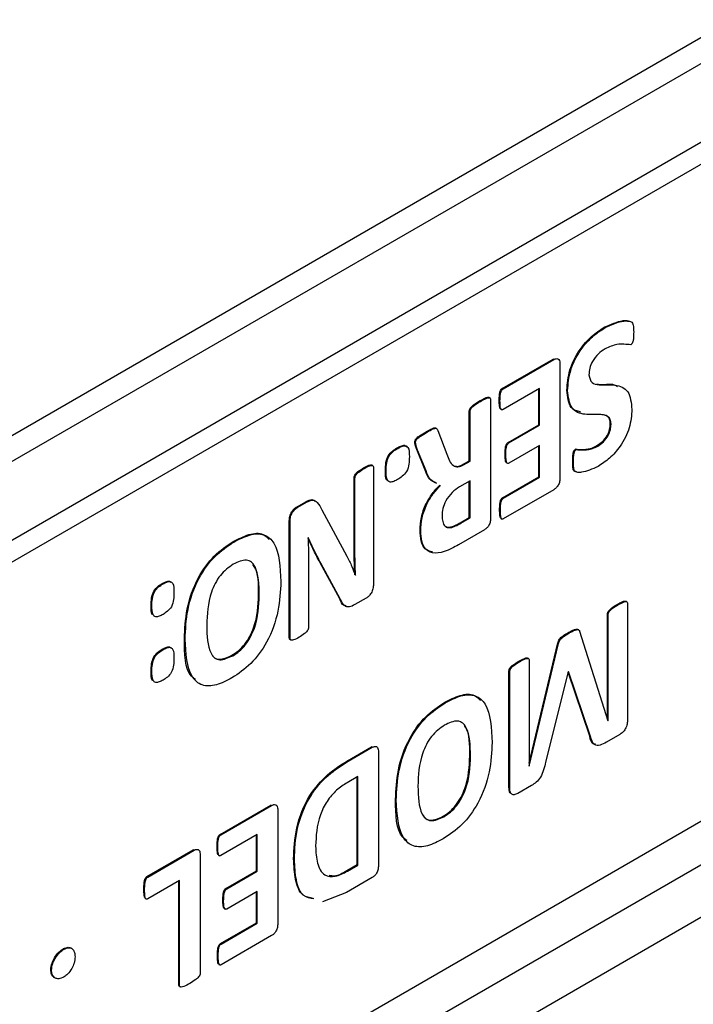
# Model space of a CAD drawing. Header units: inches. Extents: x 0 to 5766, y -2164 to 1330.
# Tile 15 of 210: x 479 to 504, y 946 to 983. Entities that reach past the tile are written whole.
import ezdxf

# ---------------------------------------------------------------- set-up
doc = ezdxf.new("R2010")
doc.units = ezdxf.units.IN
doc.header["$MEASUREMENT"] = 0

msp = doc.modelspace()

# ---------------------------------------------------------------- linework, layer by layer
at = {"color": 7, "linetype": 'Continuous', "lineweight": 25}
for p, q in [((703.445, 1096.464), (383.833, 912.002)), ((388.076, 915.43), (699.203, 1094.996)), ((703.445, 1066.575), (383.833, 882.112)), ((704.294, 1065.105), (384.681, 880.643)), ((542.225, 1000.477), (386.661, 910.694)), ((542.932, 1000.069), (387.368, 910.286)), ((387.368, 885.787), (542.932, 975.569)), ((500.499, 971.551), (500.471, 971.568)), ((496.662, 969.282), (498.558, 970.377)), ((496.69, 969.266), (498.586, 970.36)), ((498.586, 970.36), (498.558, 970.377)), ((498.814, 970.181), (498.814, 965.949)), ((496.69, 969.266), (496.662, 969.282)), ((498.049, 969.278), (496.69, 968.494)), ((498.021, 967.925), (498.021, 969.262)), ((498.049, 967.908), (498.049, 969.278)), ((499.102, 969.202), (499.074, 969.218)), ((495.844, 968.8), (495.816, 968.816)), ((496.205, 968.925), (496.17, 968.946)), ((496.227, 968.863), (496.227, 964.456)), ((496.576, 968.814), (496.548, 968.83)), ((495.431, 966.588), (495.431, 968.436)), ((495.459, 968.42), (495.431, 968.436)), ((495.459, 966.571), (495.459, 968.42)), ((496.604, 968.508), (496.639, 968.488)), ((493.852, 967.65), (493.823, 967.666)), ((494.213, 967.784), (494.178, 967.804)), ((494.251, 967.716), (494.59, 966.827)), ((496.88, 967.266), (498.021, 967.925)), ((496.908, 967.25), (498.049, 967.908)), ((498.049, 967.908), (498.021, 967.925)), ((500.724, 967.944), (500.695, 967.96)), ((492.761, 967.047), (492.733, 967.064)), ((493.426, 967.255), (493.398, 967.271)), ((493.789, 966.228), (493.47, 967.001)), ((493.498, 966.985), (493.47, 967.001)), ((493.817, 966.212), (493.498, 966.985)), ((496.908, 967.25), (496.88, 967.266)), ((498.049, 967.154), (496.908, 966.495)), ((498.021, 965.985), (498.021, 967.137)), ((498.049, 965.969), (498.049, 967.154)), ((499.42, 967), (499.391, 967.016)), ((500.225, 967.135), (500.197, 967.151)), ((495.192, 966.45), (495.431, 966.588)), ((495.22, 966.434), (495.459, 966.571)), ((495.459, 966.571), (495.431, 966.588)), ((496.795, 966.809), (496.767, 966.825)), ((491.512, 966.3), (491.483, 966.316)), ((491.829, 966.405), (491.794, 966.425)), ((491.853, 966.336), (491.853, 961.973)), ((492.327, 966.208), (492.299, 966.224)), ((493.817, 966.212), (493.789, 966.228)), ((495.22, 966.434), (495.192, 966.45)), ((496.822, 966.51), (496.858, 966.49)), ((499.32, 966.541), (499.292, 966.558)), ((491.133, 963.413), (491.133, 965.953)), ((491.161, 965.936), (491.133, 965.953)), ((491.161, 963.396), (491.161, 965.936)), ((495.459, 965.832), (495.068, 965.607)), ((495.459, 964.455), (495.459, 965.832)), ((496.673, 965.207), (498.021, 965.985)), ((496.701, 965.191), (498.049, 965.969)), ((498.049, 965.969), (498.021, 965.985)), ((495.431, 964.471), (495.431, 965.816)), ((498.586, 965.506), (496.701, 964.418)), ((496.701, 965.191), (496.673, 965.207)), ((489, 964.868), (489.327, 965.057)), ((489.028, 964.852), (489, 964.868)), ((489.028, 964.852), (489.356, 965.041)), ((489.356, 965.041), (489.327, 965.057)), ((489.922, 964.752), (490.861, 963.024)), ((496.591, 964.745), (496.562, 964.761)), ((495.087, 964.273), (495.431, 964.471)), ((495.115, 964.257), (495.459, 964.455)), ((495.431, 964.471), (495.459, 964.455)), ((496.618, 964.432), (496.653, 964.411)), ((488.711, 959.985), (488.711, 964.348)), ((488.74, 964.332), (488.711, 964.348)), ((488.74, 959.969), (488.74, 964.332)), ((494.748, 964.119), (494.776, 964.102)), ((495.999, 964.013), (495.022, 963.449)), ((495.087, 964.273), (495.115, 964.257)), ((489.416, 963.729), (489.413, 963.727)), ((493.621, 963.973), (493.593, 963.989)), ((486.643, 963.555), (486.615, 963.571)), ((491.161, 963.396), (491.133, 963.413)), ((489.432, 962.646), (489.432, 960.368)), ((490.593, 961.431), (489.859, 962.783)), ((489.887, 962.767), (489.859, 962.783)), ((490.621, 961.415), (489.887, 962.767)), ((491.184, 962.318), (491.175, 962.324)), ((491.179, 962.315), (491.184, 962.318)), ((483.998, 961.99), (483.969, 962.006)), ((487.563, 961.585), (487.592, 961.568)), ((490.621, 961.415), (490.593, 961.431)), ((491.576, 961.46), (491.164, 961.223)), ((483.583, 961.188), (483.554, 961.204)), ((500.978, 961.211), (500.949, 961.227)), ((501.317, 961.326), (501.281, 961.346)), ((501.34, 961.262), (501.34, 956.936)), ((500.585, 956.96), (500.585, 960.858)), ((500.613, 960.842), (500.585, 960.858)), ((500.613, 956.893), (500.613, 960.842)), ((488.74, 959.969), (488.711, 959.985)), ((499.16, 960.161), (499.131, 960.178)), ((499.518, 960.275), (499.483, 960.296)), ((499.55, 960.226), (500.607, 956.889)), ((484.822, 959.934), (484.794, 959.95)), ((488.739, 959.916), (488.775, 959.895)), ((497.666, 955.306), (498.738, 959.789)), ((497.672, 955.195), (498.766, 959.773)), ((498.766, 959.773), (498.738, 959.789)), ((483.998, 959.536), (483.969, 959.553)), ((486.571, 959.328), (486.599, 959.312)), ((497.642, 959.205), (497.607, 959.225)), ((497.304, 959.09), (497.276, 959.107)), ((497.666, 959.141), (497.666, 955.192)), ((483.583, 958.738), (483.554, 958.754)), ((496.911, 954.413), (496.911, 958.738)), ((496.939, 958.722), (496.911, 958.738)), ((496.939, 954.397), (496.939, 958.722)), ((499.125, 958.716), (498.279, 955.342)), ((499.925, 956.318), (499.121, 958.701)), ((499.137, 958.723), (499.125, 958.716)), ((499.954, 956.302), (499.137, 958.723)), ((494.528, 957.553), (494.5, 957.569)), ((500.613, 956.893), (500.605, 956.898)), ((500.607, 956.889), (500.613, 956.893)), ((499.954, 956.302), (499.925, 956.318)), ((501.05, 956.376), (500.549, 956.086)), ((490.88, 955.393), (491.782, 955.914)), ((491.81, 955.897), (491.782, 955.914)), ((490.908, 955.377), (491.81, 955.897)), ((492.038, 955.718), (492.038, 951.486)), ((495.448, 955.583), (495.476, 955.567)), ((490.908, 955.377), (490.88, 955.393)), ((497.672, 955.195), (497.666, 955.198)), ((497.666, 955.192), (497.672, 955.195)), ((491.273, 954.807), (490.874, 954.576)), ((491.245, 951.522), (491.245, 954.791)), ((491.273, 951.506), (491.273, 954.807)), ((497.759, 954.476), (497.243, 954.179)), ((496.939, 954.397), (496.911, 954.413)), ((486.128, 952.651), (488.024, 953.745)), ((486.156, 952.634), (488.053, 953.729)), ((488.053, 953.729), (488.024, 953.745)), ((492.707, 953.932), (492.679, 953.948)), ((488.281, 953.549), (488.281, 949.317)), ((494.456, 953.326), (494.484, 953.31)), ((486.156, 952.634), (486.128, 952.651)), ((487.515, 952.646), (486.156, 951.862)), ((487.487, 951.293), (487.487, 952.63)), ((487.515, 951.277), (487.515, 952.646)), ((483.4, 951.076), (485.129, 952.074)), ((483.428, 951.059), (485.157, 952.058)), ((485.157, 952.058), (485.129, 952.074)), ((485.385, 951.878), (485.385, 947.47)), ((486.043, 952.182), (486.015, 952.198)), ((486.07, 951.876), (486.106, 951.856)), ((488.901, 951.72), (488.873, 951.736)), ((490.857, 951.298), (491.245, 951.522)), ((491.245, 951.522), (491.273, 951.506)), ((486.347, 950.635), (487.487, 951.293)), ((486.375, 950.618), (487.515, 951.277)), ((487.515, 951.277), (487.487, 951.293)), ((490.857, 951.298), (490.885, 951.282)), ((490.885, 951.282), (491.273, 951.506)), ((483.428, 951.059), (483.4, 951.076)), ((484.615, 950.931), (483.428, 950.246)), ((484.586, 947.041), (484.586, 950.914)), ((484.615, 947.025), (484.615, 950.931)), ((491.81, 951.043), (490.842, 950.484)), ((483.31, 950.579), (483.282, 950.596)), ((486.375, 950.618), (486.347, 950.635)), ((487.515, 950.522), (486.375, 949.864)), ((487.487, 949.353), (487.487, 950.506)), ((487.515, 949.337), (487.515, 950.522)), ((490.842, 950.484), (489.957, 950.138)), ((483.339, 950.259), (483.374, 950.238)), ((486.261, 950.177), (486.233, 950.193)), ((486.289, 949.878), (486.324, 949.858)), ((486.14, 948.576), (487.487, 949.353)), ((486.168, 948.559), (487.515, 949.337)), ((487.515, 949.337), (487.487, 949.353)), ((486.168, 948.559), (486.14, 948.576)), ((488.053, 948.874), (486.168, 947.787)), ((480.305, 948.365), (480.276, 948.382)), ((480.6, 948.388), (480.564, 948.409)), ((479.972, 948.026), (479.944, 948.042)), ((486.057, 948.113), (486.029, 948.129)), ((479.836, 947.582), (479.808, 947.599)), ((486.084, 947.8), (486.12, 947.78)), ((479.973, 947.289), (479.945, 947.306)), ((484.615, 947.025), (484.586, 947.041)), ((484.61, 946.98), (484.646, 946.96))]:
    msp.add_line(p, q, dxfattribs=at)
for points, knots in [([(500.471, 971.568), (500.709, 971.673), (501.013, 971.808), (501.309, 971.826), (501.372, 971.801), (501.383, 971.797)], [0, 0, 0, 0, 0.745352, 0.95518, 1, 1, 1, 1]), ([(500.499, 971.551), (500.741, 971.663), (501.05, 971.807), (501.365, 971.798), (501.521, 971.77), (501.567, 971.592), (501.567, 971.456), (501.567, 971.387)], [0, 0, 0, 0, 0.499354, 0.639929, 0.750233, 0.874437, 1, 1, 1, 1]), ([(499.074, 969.218), (499.093, 969.466), (499.131, 969.96), (499.51, 970.711), (499.991, 971.251), (500.311, 971.462), (500.471, 971.568)], [0, 0, 0, 0, 0.279874, 0.558805, 0.779153, 1, 1, 1, 1]), ([(499.102, 969.202), (499.121, 969.449), (499.159, 969.944), (499.539, 970.695), (500.02, 971.234), (500.339, 971.446), (500.499, 971.551)], [0, 0, 0, 0, 0.279874, 0.558805, 0.779153, 1, 1, 1, 1]), ([(501.567, 971.387), (501.566, 971.308), (501.564, 971.19), (501.548, 971.053), (501.523, 970.986), (501.505, 970.955), (501.482, 970.928), (501.465, 970.916), (501.456, 970.91)], [0, 0, 0, 0, 0.500032, 0.749782, 0.812239, 0.87493, 0.937426, 1, 1, 1, 1]), ([(500.497, 970.754), (500.412, 970.698), (500.242, 970.586), (500.029, 970.32), (499.914, 970.03), (499.903, 969.869), (499.898, 969.789)], [0, 0, 0, 0, 0.280491, 0.559638, 0.779573, 1, 1, 1, 1]), ([(501.456, 970.91), (501.373, 970.917), (501.206, 970.931), (500.899, 970.942), (500.649, 970.825), (500.497, 970.754)], [0, 0, 0, 0, 0.279033, 0.560266, 1, 1, 1, 1]), ([(498.586, 970.36), (498.623, 970.377), (498.698, 970.409), (498.781, 970.371), (498.811, 970.281), (498.813, 970.214), (498.814, 970.181)], [0, 0, 0, 0, 0.27961, 0.558065, 0.778931, 1, 1, 1, 1]), ([(499.898, 969.789), (499.925, 969.678), (499.979, 969.453), (500.379, 969.402), (500.873, 969.448), (501.423, 969.239), (501.476, 968.748), (501.502, 968.502)], [0, 0, 0, 0, 0.1232434, 0.2489413, 0.5011864, 0.750755, 1, 1, 1, 1]), ([(496.548, 968.83), (496.549, 968.905), (496.551, 969.017), (496.575, 969.157), (496.613, 969.243), (496.646, 969.269), (496.662, 969.282)], [0, 0, 0, 0, 0.501113, 0.751052, 0.875779, 1, 1, 1, 1]), ([(496.576, 968.814), (496.578, 968.888), (496.58, 969), (496.603, 969.14), (496.642, 969.227), (496.674, 969.253), (496.69, 969.266)], [0, 0, 0, 0, 0.501113, 0.751052, 0.875779, 1, 1, 1, 1]), ([(499.594, 968.399), (499.459, 968.437), (499.141, 968.528), (499.098, 968.966), (499.074, 969.218)], [0, 0, 0, 0, 0.424659, 1, 1, 1, 1]), ([(500.724, 967.944), (500.719, 968.005), (500.709, 968.129), (500.581, 968.275), (500.249, 968.333), (499.743, 968.274), (499.19, 968.471), (499.131, 968.958), (499.102, 969.202)], [0, 0, 0, 0, 0.06263, 0.12528, 0.250665, 0.502346, 0.751486, 1, 1, 1, 1]), ([(500.185, 969.459), (500.206, 969.451), (500.401, 969.384), (500.727, 969.503), (500.92, 969.382), (500.958, 969.358)], [0, 0, 0, 0, 0.089308, 0.821319, 1, 1, 1, 1]), ([(495.431, 968.436), (495.434, 968.46), (495.439, 968.507), (495.502, 968.598), (495.63, 968.703), (495.741, 968.771), (495.816, 968.816)], [0, 0, 0, 0, 0.1242373, 0.2488595, 0.4989593, 1, 1, 1, 1]), ([(495.459, 968.42), (495.462, 968.443), (495.468, 968.49), (495.531, 968.582), (495.658, 968.687), (495.77, 968.755), (495.844, 968.8)], [0, 0, 0, 0, 0.1242373, 0.2488595, 0.4989593, 1, 1, 1, 1]), ([(495.816, 968.816), (495.888, 968.855), (495.998, 968.913), (496.126, 968.964), (496.162, 968.944), (496.171, 968.939)], [0, 0, 0, 0, 0.600134, 0.899378, 1, 1, 1, 1]), ([(495.844, 968.8), (495.918, 968.84), (496.029, 968.901), (496.156, 968.943), (496.22, 968.925), (496.225, 968.884), (496.227, 968.863)], [0, 0, 0, 0, 0.500907, 0.750674, 0.875203, 1, 1, 1, 1]), ([(496.609, 968.509), (496.601, 968.514), (496.572, 968.535), (496.553, 968.652), (496.55, 968.759), (496.548, 968.83)], [0, 0, 0, 0, 0.10871, 0.405302, 1, 1, 1, 1]), ([(496.69, 968.494), (496.674, 968.488), (496.642, 968.478), (496.603, 968.519), (496.579, 968.631), (496.578, 968.741), (496.576, 968.814)], [0, 0, 0, 0, 0.123924, 0.248751, 0.498743, 1, 1, 1, 1]), ([(501.502, 968.502), (501.485, 968.278), (501.451, 967.83), (501.111, 967.145), (500.672, 966.659), (500.382, 966.468), (500.237, 966.372)], [0, 0, 0, 0, 0.2799812, 0.5588754, 0.7791587, 1, 1, 1, 1]), ([(500.695, 967.96), (500.69, 968.022), (500.68, 968.145), (500.571, 968.276), (500.453, 968.293), (500.382, 968.303)], [0, 0, 0, 0, 0.286703, 0.573499, 1, 1, 1, 1]), ([(493.398, 967.271), (493.399, 967.296), (493.4, 967.333), (493.428, 967.387), (493.484, 967.45), (493.618, 967.549), (493.741, 967.619), (493.823, 967.666)], [0, 0, 0, 0, 0.124503, 0.18703, 0.249645, 0.49954, 1, 1, 1, 1]), ([(493.823, 967.666), (493.898, 967.709), (494.011, 967.772), (494.144, 967.827), (494.174, 967.802), (494.179, 967.798)], [0, 0, 0, 0, 0.624742, 0.934939, 1, 1, 1, 1]), ([(493.852, 967.65), (493.928, 967.695), (494.042, 967.761), (494.18, 967.808), (494.233, 967.77), (494.245, 967.734), (494.251, 967.716)], [0, 0, 0, 0, 0.501205, 0.750064, 0.87445, 1, 1, 1, 1]), ([(500.197, 967.151), (500.268, 967.198), (500.41, 967.291), (500.587, 967.516), (500.682, 967.759), (500.691, 967.893), (500.695, 967.96)], [0, 0, 0, 0, 0.280517, 0.559772, 0.779537, 1, 1, 1, 1]), ([(500.225, 967.135), (500.296, 967.181), (500.438, 967.275), (500.615, 967.5), (500.71, 967.742), (500.719, 967.877), (500.724, 967.944)], [0, 0, 0, 0, 0.280517, 0.559772, 0.779537, 1, 1, 1, 1]), ([(493.426, 967.255), (493.427, 967.28), (493.428, 967.317), (493.457, 967.371), (493.513, 967.434), (493.647, 967.532), (493.77, 967.603), (493.852, 967.65)], [0, 0, 0, 0, 0.124503, 0.18703, 0.249645, 0.49954, 1, 1, 1, 1]), ([(492.299, 966.224), (492.301, 966.321), (492.305, 966.456), (492.346, 966.644), (492.415, 966.805), (492.561, 966.957), (492.675, 967.028), (492.733, 967.064)], [0, 0, 0, 0, 0.314048, 0.437615, 0.56077, 0.779542, 1, 1, 1, 1]), ([(492.327, 966.208), (492.329, 966.305), (492.333, 966.44), (492.375, 966.628), (492.443, 966.789), (492.589, 966.941), (492.703, 967.012), (492.761, 967.047)], [0, 0, 0, 0, 0.314048, 0.437615, 0.56077, 0.779542, 1, 1, 1, 1]), ([(492.733, 967.064), (492.78, 967.089), (492.875, 967.138), (493.015, 967.182), (493.069, 967.131), (493.094, 967.107)], [0, 0, 0, 0, 0.353747, 0.706782, 1, 1, 1, 1]), ([(492.761, 967.047), (492.809, 967.073), (492.904, 967.123), (493.047, 967.163), (493.193, 967.058), (493.193, 966.865), (493.193, 966.73)], [0, 0, 0, 0, 0.187728, 0.375077, 0.560442, 1, 1, 1, 1]), ([(493.47, 967.001), (493.452, 967.047), (493.419, 967.129), (493.404, 967.228), (493.398, 967.271)], [0, 0, 0, 0, 0.560452, 1, 1, 1, 1]), ([(493.498, 966.985), (493.48, 967.031), (493.447, 967.113), (493.432, 967.211), (493.426, 967.255)], [0, 0, 0, 0, 0.560452, 1, 1, 1, 1]), ([(496.767, 966.825), (496.768, 966.898), (496.769, 967.008), (496.793, 967.145), (496.833, 967.23), (496.864, 967.254), (496.88, 967.266)], [0, 0, 0, 0, 0.501289, 0.751192, 0.876048, 1, 1, 1, 1]), ([(496.795, 966.809), (496.796, 966.882), (496.798, 966.991), (496.822, 967.129), (496.861, 967.213), (496.893, 967.238), (496.908, 967.25)], [0, 0, 0, 0, 0.501289, 0.751192, 0.876048, 1, 1, 1, 1]), ([(499.292, 966.558), (499.293, 966.633), (499.295, 966.747), (499.308, 966.878), (499.328, 966.942), (499.344, 966.973), (499.367, 967), (499.383, 967.011), (499.391, 967.016)], [0, 0, 0, 0, 0.499949, 0.749627, 0.812276, 0.874942, 0.937241, 1, 1, 1, 1]), ([(499.32, 966.541), (499.321, 966.617), (499.323, 966.731), (499.337, 966.862), (499.357, 966.926), (499.372, 966.957), (499.395, 966.984), (499.411, 966.994), (499.42, 967)], [0, 0, 0, 0, 0.499949, 0.749627, 0.812276, 0.874942, 0.937241, 1, 1, 1, 1]), ([(499.391, 967.016), (499.477, 967.012), (499.619, 967.005), (499.823, 967.013), (500.006, 967.05), (500.133, 967.117), (500.197, 967.151)], [0, 0, 0, 0, 0.338931, 0.559271, 0.779788, 1, 1, 1, 1]), ([(499.42, 967), (499.505, 966.995), (499.647, 966.988), (499.851, 966.997), (500.034, 967.034), (500.161, 967.101), (500.225, 967.135)], [0, 0, 0, 0, 0.338931, 0.559271, 0.779788, 1, 1, 1, 1]), ([(493.193, 966.73), (493.191, 966.644), (493.188, 966.474), (493.118, 966.187), (492.929, 965.992), (492.813, 965.921), (492.755, 965.885)], [0, 0, 0, 0, 0.2816875, 0.5589615, 0.7786371, 1, 1, 1, 1]), ([(494.59, 966.827), (494.652, 966.66), (494.738, 966.428), (495.002, 966.33), (495.147, 966.399), (495.22, 966.434)], [0, 0, 0, 0, 0.560444, 0.780072, 1, 1, 1, 1]), ([(496.828, 966.51), (496.82, 966.516), (496.791, 966.535), (496.771, 966.649), (496.768, 966.755), (496.767, 966.825)], [0, 0, 0, 0, 0.106695, 0.403884, 1, 1, 1, 1]), ([(496.908, 966.495), (496.893, 966.49), (496.861, 966.48), (496.823, 966.52), (496.798, 966.629), (496.796, 966.737), (496.795, 966.809)], [0, 0, 0, 0, 0.123995, 0.248883, 0.498768, 1, 1, 1, 1]), ([(491.133, 965.953), (491.135, 965.974), (491.139, 966.017), (491.191, 966.106), (491.311, 966.213), (491.414, 966.275), (491.483, 966.316)], [0, 0, 0, 0, 0.124578, 0.249304, 0.498843, 1, 1, 1, 1]), ([(491.161, 965.936), (491.163, 965.958), (491.167, 966.001), (491.219, 966.09), (491.339, 966.196), (491.443, 966.258), (491.512, 966.3)], [0, 0, 0, 0, 0.124578, 0.249304, 0.498843, 1, 1, 1, 1]), ([(491.483, 966.316), (491.55, 966.351), (491.649, 966.404), (491.765, 966.446), (491.791, 966.423), (491.795, 966.42)], [0, 0, 0, 0, 0.6278768, 0.940188, 1, 1, 1, 1]), ([(491.512, 966.3), (491.58, 966.337), (491.681, 966.393), (491.8, 966.425), (491.849, 966.393), (491.852, 966.355), (491.853, 966.336)], [0, 0, 0, 0, 0.501125, 0.750389, 0.87486, 1, 1, 1, 1]), ([(492.445, 965.809), (492.411, 965.827), (492.293, 965.887), (492.297, 966.084), (492.299, 966.224)], [0, 0, 0, 0, 0.28883, 1, 1, 1, 1]), ([(492.755, 965.885), (492.708, 965.859), (492.612, 965.809), (492.47, 965.771), (492.327, 965.882), (492.327, 966.073), (492.327, 966.208)], [0, 0, 0, 0, 0.187713, 0.37493, 0.560481, 1, 1, 1, 1]), ([(494.195, 965.753), (494.11, 965.79), (493.919, 965.873), (493.835, 966.102), (493.789, 966.228)], [0, 0, 0, 0, 0.44655, 1, 1, 1, 1]), ([(494.223, 965.737), (494.138, 965.774), (493.948, 965.857), (493.863, 966.085), (493.817, 966.212)], [0, 0, 0, 0, 0.44655, 1, 1, 1, 1]), ([(494.898, 966.398), (494.924, 966.387), (495.006, 966.352), (495.117, 966.411), (495.192, 966.45)], [0, 0, 0, 0, 0.3266959, 1, 1, 1, 1]), ([(499.435, 966.176), (499.395, 966.184), (499.309, 966.2), (499.293, 966.379), (499.292, 966.498), (499.292, 966.558)], [0, 0, 0, 0, 0.304739, 0.650968, 1, 1, 1, 1]), ([(500.237, 966.372), (500.024, 966.275), (499.758, 966.154), (499.477, 966.147), (499.34, 966.18), (499.321, 966.362), (499.321, 966.481), (499.32, 966.541)], [0, 0, 0, 0, 0.499671, 0.62528, 0.749699, 0.874345, 1, 1, 1, 1]), ([(498.814, 965.949), (498.813, 965.905), (498.81, 965.817), (498.758, 965.676), (498.674, 965.566), (498.615, 965.526), (498.586, 965.506)], [0, 0, 0, 0, 0.280927, 0.559528, 0.779613, 1, 1, 1, 1]), ([(493.593, 963.989), (493.601, 964.147), (493.617, 964.461), (493.785, 964.95), (494.038, 965.368), (494.23, 965.573), (494.326, 965.675)], [0, 0, 0, 0, 0.28019, 0.559575, 0.779575, 1, 1, 1, 1]), ([(493.621, 963.973), (493.629, 964.13), (493.645, 964.445), (493.814, 964.933), (494.066, 965.352), (494.258, 965.557), (494.354, 965.659)], [0, 0, 0, 0, 0.28019, 0.559575, 0.779575, 1, 1, 1, 1]), ([(495.068, 965.607), (494.973, 965.545), (494.785, 965.423), (494.552, 965.12), (494.43, 964.798), (494.42, 964.62), (494.415, 964.531)], [0, 0, 0, 0, 0.280358, 0.559271, 0.77932, 1, 1, 1, 1]), ([(489.327, 965.057), (489.409, 965.1), (489.553, 965.175), (489.644, 965.102), (489.683, 965.07)], [0, 0, 0, 0, 0.569795, 1, 1, 1, 1]), ([(489.356, 965.041), (489.436, 965.081), (489.597, 965.161), (489.794, 965.018), (489.873, 964.853), (489.922, 964.752)], [0, 0, 0, 0, 0.279149, 0.558078, 1, 1, 1, 1]), ([(496.562, 964.761), (496.564, 964.835), (496.566, 964.945), (496.59, 965.083), (496.626, 965.168), (496.657, 965.194), (496.673, 965.207)], [0, 0, 0, 0, 0.501229, 0.751231, 0.876145, 1, 1, 1, 1]), ([(496.591, 964.745), (496.592, 964.818), (496.594, 964.929), (496.618, 965.066), (496.654, 965.152), (496.686, 965.178), (496.701, 965.191)], [0, 0, 0, 0, 0.501229, 0.751231, 0.876145, 1, 1, 1, 1]), ([(488.711, 964.348), (488.716, 964.402), (488.724, 964.508), (488.793, 964.674), (488.896, 964.799), (488.965, 964.845), (489, 964.868)], [0, 0, 0, 0, 0.280102, 0.559346, 0.779285, 1, 1, 1, 1]), ([(488.74, 964.332), (488.744, 964.385), (488.752, 964.492), (488.821, 964.658), (488.924, 964.782), (488.994, 964.829), (489.028, 964.852)], [0, 0, 0, 0, 0.280102, 0.559346, 0.779285, 1, 1, 1, 1]), ([(496.623, 964.432), (496.614, 964.438), (496.585, 964.462), (496.568, 964.581), (496.565, 964.689), (496.562, 964.761)], [0, 0, 0, 0, 0.1180412, 0.4117389, 1, 1, 1, 1]), ([(496.701, 964.418), (496.693, 964.414), (496.677, 964.406), (496.649, 964.409), (496.616, 964.446), (496.594, 964.562), (496.592, 964.672), (496.591, 964.745)], [0, 0, 0, 0, 0.062687, 0.125194, 0.249708, 0.49956, 1, 1, 1, 1]), ([(494.415, 964.531), (494.418, 964.456), (494.426, 964.307), (494.501, 964.147), (494.628, 964.08), (494.727, 964.095), (494.776, 964.102)], [0, 0, 0, 0, 0.280343, 0.559915, 0.779704, 1, 1, 1, 1]), ([(496.227, 964.456), (496.226, 964.412), (496.223, 964.324), (496.171, 964.183), (496.087, 964.073), (496.028, 964.033), (495.999, 964.013)], [0, 0, 0, 0, 0.280927, 0.559528, 0.779613, 1, 1, 1, 1]), ([(494.5, 964.164), (494.533, 964.141), (494.602, 964.094), (494.698, 964.11), (494.748, 964.119)], [0, 0, 0, 0, 0.478799, 1, 1, 1, 1]), ([(494.748, 964.119), (494.811, 964.14), (494.923, 964.178), (495.037, 964.244), (495.087, 964.273)], [0, 0, 0, 0, 0.559759, 1, 1, 1, 1]), ([(494.776, 964.102), (494.839, 964.124), (494.951, 964.162), (495.065, 964.228), (495.115, 964.257)], [0, 0, 0, 0, 0.559759, 1, 1, 1, 1]), ([(486.615, 963.571), (486.812, 963.671), (487.205, 963.87), (487.708, 963.919), (487.891, 963.721), (487.96, 963.646)], [0, 0, 0, 0, 0.3846235, 0.7677307, 1, 1, 1, 1]), ([(486.643, 963.555), (486.842, 963.657), (487.238, 963.861), (487.793, 963.882), (488.339, 963.386), (488.372, 962.62), (488.396, 962.082)], [0, 0, 0, 0, 0.187484, 0.374228, 0.560878, 1, 1, 1, 1]), ([(489.413, 963.727), (489.42, 963.527), (489.431, 963.17), (489.431, 962.806), (489.432, 962.646)], [0, 0, 0, 0, 0.55999, 1, 1, 1, 1]), ([(489.859, 962.783), (489.767, 962.958), (489.613, 963.253), (489.472, 963.563), (489.414, 963.688)], [0, 0, 0, 0, 0.59447, 1, 1, 1, 1]), ([(489.887, 962.767), (489.795, 962.942), (489.632, 963.255), (489.482, 963.584), (489.416, 963.729)], [0, 0, 0, 0, 0.5599904, 1, 1, 1, 1]), ([(494.06, 963.186), (493.96, 963.211), (493.759, 963.259), (493.615, 963.583), (493.6, 963.853), (493.593, 963.989)], [0, 0, 0, 0, 0.333424, 0.666357, 1, 1, 1, 1]), ([(494.601, 963.232), (494.45, 963.185), (494.148, 963.091), (493.806, 963.23), (493.642, 963.563), (493.628, 963.836), (493.621, 963.973)], [0, 0, 0, 0, 0.280325, 0.5592, 0.779365, 1, 1, 1, 1]), ([(484.794, 959.95), (484.81, 960.311), (484.843, 961.032), (485.222, 962.167), (485.894, 963.091), (486.374, 963.411), (486.615, 963.571)], [0, 0, 0, 0, 0.281018, 0.560271, 0.779724, 1, 1, 1, 1]), ([(484.822, 959.934), (484.839, 960.295), (484.871, 961.015), (485.251, 962.15), (485.922, 963.074), (486.403, 963.394), (486.643, 963.555)], [0, 0, 0, 0, 0.281018, 0.560271, 0.779724, 1, 1, 1, 1]), ([(491.156, 962.334), (491.149, 962.534), (491.135, 962.89), (491.134, 963.253), (491.133, 963.413)], [0, 0, 0, 0, 0.560003, 1, 1, 1, 1]), ([(491.184, 962.318), (491.177, 962.517), (491.163, 962.873), (491.162, 963.237), (491.161, 963.396)], [0, 0, 0, 0, 0.560003, 1, 1, 1, 1]), ([(495.022, 963.449), (494.943, 963.405), (494.803, 963.325), (494.663, 963.26), (494.601, 963.232)], [0, 0, 0, 0, 0.560021, 1, 1, 1, 1]), ([(490.861, 963.024), (490.926, 962.897), (491.041, 962.67), (491.136, 962.423), (491.179, 962.315)], [0, 0, 0, 0, 0.559996, 1, 1, 1, 1]), ([(486.619, 962.726), (486.449, 962.605), (486.193, 962.423), (485.939, 962.011), (485.663, 961.364), (485.644, 960.856), (485.628, 960.451)], [0, 0, 0, 0, 0.248868, 0.374519, 0.500247, 1, 1, 1, 1]), ([(487.592, 961.568), (487.582, 961.962), (487.571, 962.455), (487.313, 962.817), (487.051, 962.928), (486.792, 962.807), (486.619, 962.726)], [0, 0, 0, 0, 0.500072, 0.625579, 0.750965, 1, 1, 1, 1]), ([(487.563, 961.585), (487.567, 961.994), (487.57, 962.447), (487.369, 962.694), (487.349, 962.719)], [0, 0, 0, 0, 0.9027, 1, 1, 1, 1]), ([(483.554, 961.204), (483.556, 961.285), (483.559, 961.447), (483.631, 961.715), (483.805, 961.908), (483.914, 961.973), (483.969, 962.006)], [0, 0, 0, 0, 0.281457, 0.559596, 0.778774, 1, 1, 1, 1]), ([(483.583, 961.188), (483.584, 961.269), (483.587, 961.43), (483.659, 961.699), (483.833, 961.891), (483.943, 961.957), (483.998, 961.99)], [0, 0, 0, 0, 0.281457, 0.559596, 0.778774, 1, 1, 1, 1]), ([(483.969, 962.006), (484.016, 962.031), (484.108, 962.081), (484.239, 962.115), (484.287, 962.064), (484.308, 962.043)], [0, 0, 0, 0, 0.36422, 0.726676, 1, 1, 1, 1]), ([(483.998, 961.99), (484.044, 962.015), (484.137, 962.066), (484.275, 962.096), (484.41, 961.983), (484.407, 961.795), (484.406, 961.663)], [0, 0, 0, 0, 0.187683, 0.374456, 0.560327, 1, 1, 1, 1]), ([(488.396, 962.082), (488.38, 961.722), (488.347, 961.006), (487.96, 959.876), (487.29, 958.964), (486.812, 958.646), (486.573, 958.486)], [0, 0, 0, 0, 0.280949, 0.560152, 0.779717, 1, 1, 1, 1]), ([(491.853, 961.973), (491.851, 961.921), (491.846, 961.817), (491.778, 961.655), (491.679, 961.53), (491.61, 961.484), (491.576, 961.46)], [0, 0, 0, 0, 0.2806053, 0.5594185, 0.7795375, 1, 1, 1, 1]), ([(484.406, 961.663), (484.405, 961.582), (484.403, 961.42), (484.339, 961.15), (484.163, 960.956), (484.053, 960.89), (483.998, 960.857)], [0, 0, 0, 0, 0.281761, 0.55978, 0.778766, 1, 1, 1, 1]), ([(486.571, 959.328), (486.654, 959.381), (486.821, 959.487), (487.056, 959.735), (487.246, 960.035), (487.529, 960.678), (487.548, 961.182), (487.563, 961.585)], [0, 0, 0, 0, 0.12552, 0.250766, 0.376168, 0.501606, 1, 1, 1, 1]), ([(486.599, 959.312), (486.683, 959.365), (486.849, 959.47), (487.084, 959.719), (487.275, 960.018), (487.557, 960.662), (487.576, 961.166), (487.592, 961.568)], [0, 0, 0, 0, 0.12552, 0.250766, 0.376168, 0.501606, 1, 1, 1, 1]), ([(490.833, 961.173), (490.806, 961.178), (490.685, 961.197), (490.633, 961.329), (490.593, 961.431)], [0, 0, 0, 0, 0.2208304, 1, 1, 1, 1]), ([(483.633, 960.835), (483.623, 960.842), (483.541, 960.902), (483.548, 961.062), (483.554, 961.204)], [0, 0, 0, 0, 0.109502, 1, 1, 1, 1]), ([(483.998, 960.857), (483.951, 960.831), (483.857, 960.78), (483.717, 960.749), (483.585, 960.869), (483.584, 961.056), (483.583, 961.188)], [0, 0, 0, 0, 0.18759, 0.37438, 0.560463, 1, 1, 1, 1]), ([(491.164, 961.223), (491.093, 961.184), (490.95, 961.106), (490.738, 961.17), (490.666, 961.322), (490.621, 961.415)], [0, 0, 0, 0, 0.280451, 0.558702, 1, 1, 1, 1]), ([(500.585, 960.858), (500.587, 960.881), (500.591, 960.925), (500.648, 961.016), (500.772, 961.117), (500.878, 961.183), (500.949, 961.227)], [0, 0, 0, 0, 0.124503, 0.248785, 0.499017, 1, 1, 1, 1]), ([(500.613, 960.842), (500.615, 960.864), (500.619, 960.909), (500.676, 960.999), (500.8, 961.101), (500.907, 961.167), (500.978, 961.211)], [0, 0, 0, 0, 0.124503, 0.248785, 0.499017, 1, 1, 1, 1]), ([(500.949, 961.227), (501.019, 961.263), (501.123, 961.318), (501.245, 961.365), (501.276, 961.344), (501.282, 961.34)], [0, 0, 0, 0, 0.611855, 0.916994, 1, 1, 1, 1]), ([(500.978, 961.211), (501.048, 961.249), (501.154, 961.306), (501.277, 961.345), (501.334, 961.321), (501.338, 961.281), (501.34, 961.262)], [0, 0, 0, 0, 0.501006, 0.750863, 0.875368, 1, 1, 1, 1]), ([(485.628, 960.451), (485.639, 960.061), (485.652, 959.574), (485.913, 959.225), (486.174, 959.117), (486.429, 959.234), (486.599, 959.312)], [0, 0, 0, 0, 0.499989, 0.625608, 0.751065, 1, 1, 1, 1]), ([(489.432, 960.368), (489.429, 960.346), (489.425, 960.303), (489.369, 960.214), (489.251, 960.103), (489.146, 960.042), (489.076, 960.002)], [0, 0, 0, 0, 0.124776, 0.249533, 0.49886, 1, 1, 1, 1]), ([(488.745, 959.916), (488.736, 959.921), (488.715, 959.933), (488.713, 959.966), (488.711, 959.985)], [0, 0, 0, 0, 0.413615, 1, 1, 1, 1]), ([(489.076, 960.002), (489.008, 959.963), (488.908, 959.904), (488.792, 959.88), (488.745, 959.913), (488.742, 959.95), (488.74, 959.969)], [0, 0, 0, 0, 0.50149, 0.750425, 0.875247, 1, 1, 1, 1]), ([(498.738, 959.789), (498.744, 959.813), (498.757, 959.862), (498.814, 959.956), (498.944, 960.073), (499.056, 960.135), (499.131, 960.178)], [0, 0, 0, 0, 0.125071, 0.249962, 0.499091, 1, 1, 1, 1]), ([(498.766, 959.773), (498.772, 959.797), (498.785, 959.846), (498.842, 959.939), (498.972, 960.056), (499.084, 960.119), (499.16, 960.161)], [0, 0, 0, 0, 0.125071, 0.249962, 0.499091, 1, 1, 1, 1]), ([(499.131, 960.178), (499.205, 960.218), (499.315, 960.28), (499.44, 960.314), (499.476, 960.296), (499.485, 960.291)], [0, 0, 0, 0, 0.598131, 0.896292, 1, 1, 1, 1]), ([(499.16, 960.161), (499.234, 960.203), (499.345, 960.267), (499.471, 960.295), (499.53, 960.274), (499.544, 960.242), (499.55, 960.226)], [0, 0, 0, 0, 0.50059, 0.750128, 0.875057, 1, 1, 1, 1]), ([(483.969, 959.553), (484.015, 959.578), (484.107, 959.628), (484.238, 959.662), (484.286, 959.612), (484.307, 959.591)], [0, 0, 0, 0, 0.364732, 0.727772, 1, 1, 1, 1]), ([(483.998, 959.536), (484.044, 959.562), (484.136, 959.613), (484.274, 959.643), (484.409, 959.532), (484.407, 959.344), (484.406, 959.213)], [0, 0, 0, 0, 0.187663, 0.374455, 0.560551, 1, 1, 1, 1]), ([(485.211, 958.426), (485.16, 958.464), (484.804, 958.728), (484.798, 959.386), (484.794, 959.95)], [0, 0, 0, 0, 0.144011, 1, 1, 1, 1]), ([(486.573, 958.486), (486.377, 958.385), (485.984, 958.184), (485.434, 958.163), (484.89, 958.648), (484.85, 959.404), (484.822, 959.934)], [0, 0, 0, 0, 0.187526, 0.374317, 0.561051, 1, 1, 1, 1]), ([(483.554, 958.754), (483.556, 958.835), (483.559, 958.996), (483.633, 959.263), (483.805, 959.455), (483.914, 959.52), (483.969, 959.553)], [0, 0, 0, 0, 0.2814751, 0.5596634, 0.7787605, 1, 1, 1, 1]), ([(483.583, 958.738), (483.584, 958.819), (483.587, 958.98), (483.661, 959.247), (483.834, 959.439), (483.943, 959.504), (483.998, 959.536)], [0, 0, 0, 0, 0.2814751, 0.5596634, 0.7787605, 1, 1, 1, 1]), ([(485.816, 959.357), (485.841, 959.321), (485.907, 959.225), (486.148, 959.137), (486.402, 959.252), (486.571, 959.328)], [0, 0, 0, 0, 0.16663, 0.445887, 1, 1, 1, 1]), ([(497.276, 959.107), (497.345, 959.143), (497.449, 959.197), (497.571, 959.245), (497.601, 959.224), (497.608, 959.219)], [0, 0, 0, 0, 0.61209, 0.917168, 1, 1, 1, 1]), ([(497.304, 959.09), (497.374, 959.128), (497.48, 959.186), (497.603, 959.225), (497.659, 959.2), (497.664, 959.161), (497.666, 959.141)], [0, 0, 0, 0, 0.5009515, 0.750635, 0.875141, 1, 1, 1, 1]), ([(484.406, 959.213), (484.405, 959.132), (484.404, 958.97), (484.338, 958.7), (484.163, 958.504), (484.053, 958.436), (483.998, 958.403)], [0, 0, 0, 0, 0.281781, 0.559767, 0.778771, 1, 1, 1, 1]), ([(496.911, 958.738), (496.913, 958.76), (496.917, 958.805), (496.974, 958.895), (497.098, 958.998), (497.205, 959.063), (497.276, 959.107)], [0, 0, 0, 0, 0.124605, 0.2491, 0.498975, 1, 1, 1, 1]), ([(496.939, 958.722), (496.941, 958.744), (496.945, 958.788), (497.003, 958.879), (497.126, 958.981), (497.233, 959.047), (497.304, 959.09)], [0, 0, 0, 0, 0.124605, 0.2491, 0.498975, 1, 1, 1, 1]), ([(483.634, 958.384), (483.624, 958.391), (483.541, 958.451), (483.548, 958.612), (483.554, 958.754)], [0, 0, 0, 0, 0.113732, 1, 1, 1, 1]), ([(483.998, 958.403), (483.95, 958.377), (483.856, 958.327), (483.717, 958.298), (483.584, 958.419), (483.583, 958.606), (483.583, 958.738)], [0, 0, 0, 0, 0.18756, 0.374334, 0.560588, 1, 1, 1, 1]), ([(494.5, 957.569), (494.697, 957.669), (495.089, 957.868), (495.593, 957.917), (495.776, 957.719), (495.845, 957.644)], [0, 0, 0, 0, 0.38463, 0.767731, 1, 1, 1, 1]), ([(494.528, 957.553), (494.727, 957.655), (495.123, 957.859), (495.677, 957.88), (496.223, 957.384), (496.257, 956.618), (496.281, 956.08)], [0, 0, 0, 0, 0.187487, 0.374229, 0.560878, 1, 1, 1, 1]), ([(492.679, 953.948), (492.695, 954.309), (492.727, 955.03), (493.107, 956.165), (493.778, 957.089), (494.259, 957.409), (494.5, 957.569)], [0, 0, 0, 0, 0.281019, 0.560272, 0.779723, 1, 1, 1, 1]), ([(492.707, 953.932), (492.723, 954.293), (492.755, 955.013), (493.135, 956.149), (493.807, 957.072), (494.287, 957.392), (494.528, 957.553)], [0, 0, 0, 0, 0.281019, 0.560272, 0.779723, 1, 1, 1, 1]), ([(494.504, 956.724), (494.334, 956.603), (494.078, 956.421), (493.824, 956.009), (493.548, 955.362), (493.528, 954.854), (493.513, 954.449)], [0, 0, 0, 0, 0.2488723, 0.3745194, 0.5002475, 1, 1, 1, 1]), ([(495.476, 955.567), (495.467, 955.961), (495.456, 956.454), (495.198, 956.815), (494.935, 956.926), (494.676, 956.805), (494.504, 956.724)], [0, 0, 0, 0, 0.5000718, 0.6255795, 0.7509695, 1, 1, 1, 1]), ([(495.448, 955.583), (495.451, 955.992), (495.455, 956.445), (495.253, 956.693), (495.234, 956.717)], [0, 0, 0, 0, 0.9026995, 1, 1, 1, 1]), ([(501.34, 956.936), (501.337, 956.88), (501.332, 956.768), (501.267, 956.591), (501.162, 956.451), (501.087, 956.401), (501.05, 956.376)], [0, 0, 0, 0, 0.280726, 0.559947, 0.779642, 1, 1, 1, 1]), ([(500.146, 956.01), (500.123, 956.011), (499.989, 956.015), (499.954, 956.181), (499.925, 956.318)], [0, 0, 0, 0, 0.171729, 1, 1, 1, 1]), ([(500.549, 956.086), (500.469, 956.042), (500.309, 955.955), (500.046, 955.976), (499.989, 956.178), (499.954, 956.302)], [0, 0, 0, 0, 0.281584, 0.560395, 1, 1, 1, 1]), ([(491.81, 955.897), (491.848, 955.914), (491.922, 955.946), (492.005, 955.908), (492.035, 955.817), (492.037, 955.751), (492.038, 955.718)], [0, 0, 0, 0, 0.27961, 0.558065, 0.778931, 1, 1, 1, 1]), ([(496.281, 956.08), (496.264, 955.72), (496.231, 955.004), (495.845, 953.875), (495.174, 952.962), (494.697, 952.644), (494.458, 952.484)], [0, 0, 0, 0, 0.280949, 0.56015, 0.779715, 1, 1, 1, 1]), ([(494.456, 953.326), (494.539, 953.379), (494.705, 953.485), (494.94, 953.733), (495.131, 954.033), (495.413, 954.677), (495.432, 955.18), (495.448, 955.583)], [0, 0, 0, 0, 0.125524, 0.25077, 0.376168, 0.501611, 1, 1, 1, 1]), ([(494.484, 953.31), (494.567, 953.363), (494.734, 953.469), (494.969, 953.717), (495.159, 954.017), (495.441, 954.66), (495.461, 955.164), (495.476, 955.567)], [0, 0, 0, 0, 0.125524, 0.25077, 0.376168, 0.501611, 1, 1, 1, 1]), ([(488.873, 951.736), (488.888, 952.111), (488.917, 952.857), (489.375, 954.059), (490.133, 954.925), (490.631, 955.237), (490.88, 955.393)], [0, 0, 0, 0, 0.281006, 0.559393, 0.779003, 1, 1, 1, 1]), ([(488.901, 951.72), (488.916, 952.095), (488.946, 952.841), (489.404, 954.043), (490.162, 954.908), (490.659, 955.22), (490.908, 955.377)], [0, 0, 0, 0, 0.281006, 0.559393, 0.779003, 1, 1, 1, 1]), ([(498.279, 955.342), (498.257, 955.249), (498.214, 955.063), (498.108, 954.79), (497.933, 954.584), (497.817, 954.512), (497.759, 954.476)], [0, 0, 0, 0, 0.280944, 0.560504, 0.779555, 1, 1, 1, 1]), ([(490.874, 954.576), (490.739, 954.492), (490.472, 954.323), (490.1, 953.898), (489.738, 953.138), (489.712, 952.594), (489.695, 952.212)], [0, 0, 0, 0, 0.187544, 0.3741, 0.560799, 1, 1, 1, 1]), ([(493.513, 954.449), (493.523, 954.06), (493.537, 953.572), (493.798, 953.223), (494.058, 953.115), (494.314, 953.232), (494.484, 953.31)], [0, 0, 0, 0, 0.49999, 0.625609, 0.75107, 1, 1, 1, 1]), ([(496.979, 954.182), (496.973, 954.184), (496.938, 954.196), (496.919, 954.288), (496.914, 954.371), (496.911, 954.413)], [0, 0, 0, 0, 0.081382, 0.540279, 1, 1, 1, 1]), ([(497.243, 954.179), (497.194, 954.154), (497.096, 954.106), (496.987, 954.154), (496.945, 954.268), (496.941, 954.354), (496.939, 954.397)], [0, 0, 0, 0, 0.280271, 0.558266, 0.778935, 1, 1, 1, 1]), ([(488.053, 953.729), (488.09, 953.745), (488.165, 953.777), (488.247, 953.739), (488.277, 953.649), (488.28, 953.582), (488.281, 953.549)], [0, 0, 0, 0, 0.279607, 0.558078, 0.778933, 1, 1, 1, 1]), ([(493.096, 952.424), (493.044, 952.462), (492.688, 952.726), (492.683, 953.384), (492.679, 953.948)], [0, 0, 0, 0, 0.144015, 1, 1, 1, 1]), ([(494.458, 952.484), (494.261, 952.384), (493.869, 952.182), (493.319, 952.161), (492.774, 952.646), (492.735, 953.402), (492.707, 953.932)], [0, 0, 0, 0, 0.187526, 0.374315, 0.561051, 1, 1, 1, 1]), ([(493.701, 953.355), (493.726, 953.319), (493.792, 953.223), (494.033, 953.135), (494.287, 953.25), (494.456, 953.326)], [0, 0, 0, 0, 0.166625, 0.445895, 1, 1, 1, 1]), ([(486.015, 952.198), (486.016, 952.273), (486.018, 952.385), (486.041, 952.525), (486.08, 952.611), (486.112, 952.638), (486.128, 952.651)], [0, 0, 0, 0, 0.501099, 0.751032, 0.875756, 1, 1, 1, 1]), ([(486.043, 952.182), (486.044, 952.257), (486.046, 952.368), (486.07, 952.509), (486.108, 952.595), (486.14, 952.621), (486.156, 952.634)], [0, 0, 0, 0, 0.501099, 0.751032, 0.875756, 1, 1, 1, 1]), ([(485.157, 952.058), (485.195, 952.074), (485.27, 952.106), (485.352, 952.068), (485.382, 951.978), (485.384, 951.911), (485.385, 951.878)], [0, 0, 0, 0, 0.27961, 0.558065, 0.778931, 1, 1, 1, 1]), ([(486.076, 951.877), (486.068, 951.882), (486.038, 951.903), (486.019, 952.02), (486.017, 952.127), (486.015, 952.198)], [0, 0, 0, 0, 0.108691, 0.405289, 1, 1, 1, 1]), ([(486.156, 951.862), (486.141, 951.857), (486.109, 951.846), (486.07, 951.887), (486.046, 952), (486.044, 952.109), (486.043, 952.182)], [0, 0, 0, 0, 0.123949, 0.248757, 0.498746, 1, 1, 1, 1]), ([(489.695, 952.212), (489.705, 951.991), (489.725, 951.552), (489.973, 951.102), (490.42, 951.038), (490.73, 951.2), (490.885, 951.282)], [0, 0, 0, 0, 0.281045, 0.559982, 0.779396, 1, 1, 1, 1]), ([(489.6, 950.262), (489.465, 950.285), (489.13, 950.342), (488.916, 950.953), (488.888, 951.475), (488.873, 951.736)], [0, 0, 0, 0, 0.250435, 0.62461, 1, 1, 1, 1]), ([(489.628, 950.245), (489.494, 950.268), (489.158, 950.326), (488.944, 950.937), (488.916, 951.459), (488.901, 951.72)], [0, 0, 0, 0, 0.250435, 0.62461, 1, 1, 1, 1]), ([(490.201, 951.133), (490.265, 951.116), (490.457, 951.067), (490.697, 951.206), (490.857, 951.298)], [0, 0, 0, 0, 0.337431, 1, 1, 1, 1]), ([(492.038, 951.486), (492.037, 951.442), (492.034, 951.354), (491.983, 951.213), (491.899, 951.103), (491.84, 951.063), (491.81, 951.043)], [0, 0, 0, 0, 0.280927, 0.559528, 0.779613, 1, 1, 1, 1]), ([(483.282, 950.596), (483.284, 950.675), (483.286, 950.793), (483.311, 950.943), (483.344, 951.021), (483.374, 951.059), (483.391, 951.07), (483.4, 951.076)], [0, 0, 0, 0, 0.50027, 0.750117, 0.874809, 0.937257, 1, 1, 1, 1]), ([(483.31, 950.579), (483.312, 950.658), (483.315, 950.777), (483.339, 950.926), (483.372, 951.005), (483.402, 951.042), (483.419, 951.054), (483.428, 951.059)], [0, 0, 0, 0, 0.50027, 0.750117, 0.874809, 0.937257, 1, 1, 1, 1]), ([(483.344, 950.26), (483.336, 950.265), (483.305, 950.287), (483.288, 950.41), (483.285, 950.521), (483.282, 950.596)], [0, 0, 0, 0, 0.107664, 0.404843, 1, 1, 1, 1]), ([(483.428, 950.246), (483.411, 950.24), (483.377, 950.228), (483.337, 950.271), (483.314, 950.39), (483.312, 950.503), (483.31, 950.579)], [0, 0, 0, 0, 0.12383, 0.248575, 0.498826, 1, 1, 1, 1]), ([(486.233, 950.193), (486.234, 950.266), (486.236, 950.376), (486.26, 950.513), (486.299, 950.598), (486.331, 950.622), (486.347, 950.635)], [0, 0, 0, 0, 0.501285, 0.751186, 0.876041, 1, 1, 1, 1]), ([(486.261, 950.177), (486.263, 950.25), (486.264, 950.359), (486.288, 950.497), (486.328, 950.581), (486.359, 950.606), (486.375, 950.618)], [0, 0, 0, 0, 0.501285, 0.751186, 0.876041, 1, 1, 1, 1]), ([(486.294, 949.879), (486.286, 949.884), (486.257, 949.903), (486.238, 950.017), (486.235, 950.123), (486.233, 950.193)], [0, 0, 0, 0, 0.106695, 0.403884, 1, 1, 1, 1]), ([(486.375, 949.864), (486.359, 949.858), (486.328, 949.848), (486.289, 949.888), (486.264, 949.997), (486.262, 950.105), (486.261, 950.177)], [0, 0, 0, 0, 0.123995, 0.248883, 0.498768, 1, 1, 1, 1]), ([(488.281, 949.317), (488.279, 949.273), (488.276, 949.185), (488.225, 949.045), (488.141, 948.934), (488.082, 948.894), (488.053, 948.874)], [0, 0, 0, 0, 0.280924, 0.55951, 0.779615, 1, 1, 1, 1]), ([(486.029, 948.129), (486.03, 948.203), (486.032, 948.313), (486.056, 948.451), (486.092, 948.536), (486.124, 948.562), (486.14, 948.576)], [0, 0, 0, 0, 0.501234, 0.75123, 0.876144, 1, 1, 1, 1]), ([(479.944, 948.042), (479.999, 948.124), (480.097, 948.27), (480.221, 948.348), (480.276, 948.382)], [0, 0, 0, 0, 0.558187, 1, 1, 1, 1]), ([(479.972, 948.026), (480.027, 948.108), (480.126, 948.254), (480.25, 948.331), (480.305, 948.365)], [0, 0, 0, 0, 0.558187, 1, 1, 1, 1]), ([(480.276, 948.382), (480.339, 948.411), (480.452, 948.462), (480.534, 948.422), (480.571, 948.405)], [0, 0, 0, 0, 0.55949, 1, 1, 1, 1]), ([(480.305, 948.365), (480.367, 948.394), (480.48, 948.446), (480.563, 948.406), (480.599, 948.389)], [0, 0, 0, 0, 0.55949, 1, 1, 1, 1]), ([(480.599, 948.389), (480.636, 948.348), (480.703, 948.276), (480.71, 948.146), (480.713, 948.088)], [0, 0, 0, 0, 0.559185, 1, 1, 1, 1]), ([(486.057, 948.113), (486.059, 948.187), (486.06, 948.297), (486.085, 948.434), (486.12, 948.52), (486.152, 948.546), (486.168, 948.559)], [0, 0, 0, 0, 0.501234, 0.75123, 0.876144, 1, 1, 1, 1]), ([(479.808, 947.599), (479.817, 947.681), (479.835, 947.827), (479.911, 947.976), (479.944, 948.042)], [0, 0, 0, 0, 0.558484, 1, 1, 1, 1]), ([(479.836, 947.582), (479.846, 947.664), (479.863, 947.811), (479.939, 947.96), (479.972, 948.026)], [0, 0, 0, 0, 0.558484, 1, 1, 1, 1]), ([(480.713, 948.088), (480.708, 948.008), (480.698, 947.865), (480.625, 947.714), (480.593, 947.647)], [0, 0, 0, 0, 0.559809, 1, 1, 1, 1]), ([(486.089, 947.8), (486.081, 947.807), (486.052, 947.83), (486.034, 947.949), (486.031, 948.057), (486.029, 948.129)], [0, 0, 0, 0, 0.1180412, 0.4117389, 1, 1, 1, 1]), ([(486.168, 947.787), (486.16, 947.783), (486.144, 947.774), (486.115, 947.778), (486.083, 947.814), (486.061, 947.93), (486.059, 948.04), (486.057, 948.113)], [0, 0, 0, 0, 0.06266, 0.125191, 0.249706, 0.499558, 1, 1, 1, 1]), ([(479.945, 947.306), (479.902, 947.342), (479.825, 947.408), (479.813, 947.54), (479.808, 947.599)], [0, 0, 0, 0, 0.559739, 1, 1, 1, 1]), ([(479.973, 947.289), (479.93, 947.326), (479.853, 947.391), (479.841, 947.524), (479.836, 947.582)], [0, 0, 0, 0, 0.559739, 1, 1, 1, 1]), ([(480.593, 947.647), (480.546, 947.574), (480.462, 947.443), (480.353, 947.371), (480.305, 947.339)], [0, 0, 0, 0, 0.5587907, 1, 1, 1, 1]), ([(485.385, 947.47), (485.383, 947.446), (485.377, 947.399), (485.313, 947.308), (485.185, 947.204), (485.074, 947.135), (485, 947.089)], [0, 0, 0, 0, 0.124224, 0.248765, 0.498949, 1, 1, 1, 1]), ([(480.305, 947.339), (480.235, 947.303), (480.111, 947.239), (480.015, 947.274), (479.973, 947.289)], [0, 0, 0, 0, 0.56092, 1, 1, 1, 1]), ([(484.616, 946.982), (484.611, 946.984), (484.59, 946.99), (484.588, 947.019), (484.586, 947.041)], [0, 0, 0, 0, 0.260596, 1, 1, 1, 1]), ([(485, 947.089), (484.925, 947.049), (484.814, 946.99), (484.687, 946.946), (484.623, 946.964), (484.617, 947.005), (484.615, 947.025)], [0, 0, 0, 0, 0.501031, 0.751309, 0.87577, 1, 1, 1, 1])]:
    msp.add_open_spline(points, degree=3, knots=knots, dxfattribs=at)

doc.saveas('drawing.dxf')
